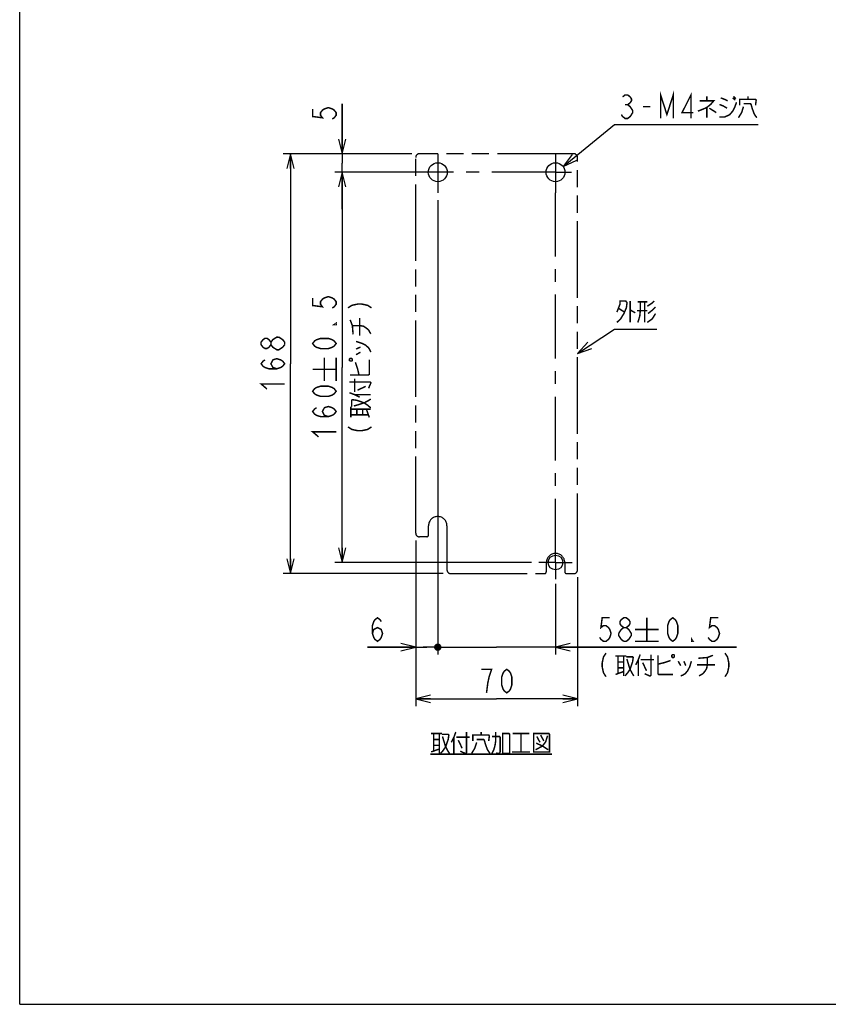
# Model space of a CAD drawing. Extents: x 0 to 840, y 0 to 594.
# Tile 1 of 24: x 0 to 220, y 0 to 267. Entities that reach past the tile are written whole.
import ezdxf

# ---------------------------------------------------------------- set-up
doc = ezdxf.new("R2010")
doc.units = 0
doc.header["$LTSCALE"] = 46.2
doc.linetypes.add('CENTER', pattern=[0.6, 0.375, -0.075, 0.075, -0.075])
doc.linetypes.add('PHANTOM', pattern=[0.8, 0.45, -0.05, 0.1, -0.05, 0.1, -0.05])
doc.layers.get('0').update_dxf_attribs({"linetype": 'CONTINUOUS'})
for name, color, linetype in [('ALL_DIM', 7, 'CONTINUOUS'), ('ALL_NOTE', 7, 'CONTINUOUS'), ('DEFAULT_1', 7, 'CENTER'), ('DEFAULT_3', 7, 'PHANTOM')]:
    doc.layers.add(name, color=color, linetype=linetype)
doc.dimstyles.get("Standard").update_dxf_attribs({"dimtxt": 2.5, "dimasz": 2.5, "dimexe": 1.25, "dimexo": 0.625, "dimtad": 1, "dimcen": 2.5, "dimazin": 3, "dimtfac": 1, "dimtmove": 0, "dimatfit": 3})

# ---------------------------------------------------------------- blocks, each defined once
blk = doc.blocks.new('_OPEN')
at = {"color": 0, "linetype": 'BYBLOCK'}
for p, q in [((0, 0), (-1, 0.25)), ((-1, -0.25), (0, 0)), ((-1, 0), (0, 0))]:
    blk.add_line(p, q, dxfattribs=at)
blk = doc.blocks.new('*D3')
at = {"layer": 'ALL_DIM', "color": 2, "linetype": 'CONTINUOUS'}
for p, q in [((87.59, 230.99), (87.59, 244.57)), ((87.59, 244.57), (87.59, 228.49)), ((106.59, 230.99), (85.59, 230.99)), ((87.59, 215.99), (87.59, 228.49)), ((89.59, 225.99), (86.39, 225.99)), ((87.59, 225.99), (87.59, 215.99))]:
    blk.add_line(p, q, dxfattribs=at)
at = {"layer": 'ALL_DIM', "color": 2, "linetype": 'CONTINUOUS', "xscale": 4, "yscale": 4, "zscale": 4}
for p, rotation in [((87.59, 230.99), 270), ((87.59, 225.99), 90)]:
    blk.add_blockref('_OPEN', p, dxfattribs=dict(at, rotation=rotation))
blk = doc.blocks.new('*D4')
at = {"layer": 'ALL_DIM', "color": 2, "linetype": 'CONTINUOUS'}
for p, q in [((106.59, 230.99), (71.59, 230.99)), ((73.59, 230.99), (73.59, 173.99)), ((73.59, 116.99), (73.59, 173.99)), ((115.09, 116.99), (71.59, 116.99))]:
    blk.add_line(p, q, dxfattribs=at)
at = {"layer": 'ALL_DIM', "color": 2, "linetype": 'CONTINUOUS', "xscale": 4, "yscale": 4, "zscale": 4}
for p, rotation in [((73.59, 230.99), 90), ((73.59, 116.99), 270)]:
    blk.add_blockref('_OPEN', p, dxfattribs=dict(at, rotation=rotation))
blk = doc.blocks.new('*D5')
at = {"layer": 'ALL_DIM', "color": 2, "linetype": 'CONTINUOUS'}
for p, q in [((111.37, 225.99), (85.59, 225.99)), ((87.59, 225.99), (87.59, 172.99)), ((87.59, 119.99), (87.59, 172.99)), ((139.09, 119.99), (85.59, 119.99))]:
    blk.add_line(p, q, dxfattribs=at)
at = {"layer": 'ALL_DIM', "color": 2, "linetype": 'CONTINUOUS', "xscale": 4, "yscale": 4, "zscale": 4}
for p, rotation in [((87.59, 225.99), 90), ((87.59, 119.99), 270)]:
    blk.add_blockref('_OPEN', p, dxfattribs=dict(at, rotation=rotation))
blk = doc.blocks.new('_DOT')
at = {"color": 0, "linetype": 'BYBLOCK'}
blk.add_line((-0.25, 0), (-1, 0), dxfattribs=at)
at = {"color": 0, "linetype": 'BYBLOCK', "const_width": 0.25}
blk.add_lwpolyline([(-0.125, 0, 1), (0.125, 0, 1)], format="xyb", close=True, dxfattribs=at)
blk = doc.blocks.new('*D6')
at = {"layer": 'ALL_DIM', "color": 2, "linetype": 'CONTINUOUS'}
for p, q in [((113.59, 218.4), (113.59, 94.99)), ((107.59, 125.99), (107.59, 94.99)), ((107.59, 96.99), (94.46, 96.99)), ((94.46, 96.99), (110.59, 96.99)), ((114.09, 96.99), (110.59, 96.99)), ((113.59, 96.99), (114.09, 96.99))]:
    blk.add_line(p, q, dxfattribs=at)
at = {"layer": 'ALL_DIM', "color": 2, "linetype": 'CONTINUOUS', "xscale": 4, "yscale": 4, "zscale": 4}
blk.add_blockref('_OPEN', (107.59, 96.99), dxfattribs=at)
at = {"layer": 'ALL_DIM', "color": 2, "linetype": 'CONTINUOUS', "xscale": 4, "yscale": 4, "zscale": 4, "rotation": 180}
blk.add_blockref('_DOT', (113.59, 96.99), dxfattribs=at)
blk = doc.blocks.new('*D7')
at = {"layer": 'ALL_DIM', "color": 2, "linetype": 'CONTINUOUS'}
for p, q in [((113.59, 218.4), (113.59, 94.99)), ((145.59, 114.16), (145.59, 94.99)), ((113.59, 96.99), (113.09, 96.99)), ((113.09, 96.99), (129.59, 96.99)), ((194.73, 96.99), (129.59, 96.99)), ((145.59, 96.99), (194.73, 96.99))]:
    blk.add_line(p, q, dxfattribs=at)
at = {"layer": 'ALL_DIM', "color": 2, "linetype": 'CONTINUOUS', "xscale": 4, "yscale": 4, "zscale": 4}
blk.add_blockref('_DOT', (113.59, 96.99), dxfattribs=at)
at = {"layer": 'ALL_DIM', "color": 2, "linetype": 'CONTINUOUS', "xscale": 4, "yscale": 4, "zscale": 4, "rotation": 180}
blk.add_blockref('_OPEN', (145.59, 96.99), dxfattribs=at)
blk = doc.blocks.new('*D8')
at = {"layer": 'ALL_DIM', "color": 2, "linetype": 'CONTINUOUS'}
for p, q in [((107.59, 125.99), (107.59, 80.99)), ((151.59, 115.99), (151.59, 80.99)), ((107.59, 82.99), (129.59, 82.99)), ((151.59, 82.99), (129.59, 82.99))]:
    blk.add_line(p, q, dxfattribs=at)
at = {"layer": 'ALL_DIM', "color": 2, "linetype": 'CONTINUOUS', "xscale": 4, "yscale": 4, "zscale": 4, "rotation": 180}
blk.add_blockref('_OPEN', (107.59, 82.99), dxfattribs=at)
at = {"layer": 'ALL_DIM', "color": 2, "linetype": 'CONTINUOUS', "xscale": 4, "yscale": 4, "zscale": 4}
blk.add_blockref('_OPEN', (151.59, 82.99), dxfattribs=at)

msp = doc.modelspace()

# ---------------------------------------------------------------- linework, layer by layer
at = {"color": 7, "linetype": 'CONTINUOUS'}
for q in [(0, 594), (840, 0)]:
    msp.add_line((0, 0), q, dxfattribs=at)
for centre, radius in [((113.592, 225.987), 2.57), ((145.592, 225.987), 2.57), ((145.592, 119.987), 2)]:
    msp.add_circle(centre, radius, dxfattribs=at)
at = {"layer": 'ALL_DIM', "color": 2, "linetype": 'CONTINUOUS', "const_width": 0.4}
for points in [[(79.592, 243.191), (79.592, 241.127), (82.259, 240.783), (81.725, 241.471), (81.725, 242.159), (82.259, 242.847), (82.792, 243.191), (83.859, 243.535), (84.925, 243.191), (85.459, 242.847), (85.992, 242.159), (85.992, 241.471), (85.459, 240.783), (84.925, 240.439)], [(79.592, 191.856), (79.592, 189.792), (82.259, 189.448), (81.725, 190.136), (81.725, 190.824), (82.259, 191.512), (82.792, 191.856), (83.859, 192.2), (84.925, 191.856), (85.459, 191.512), (85.992, 190.824), (85.992, 190.136), (85.459, 189.448), (84.925, 189.104)], [(89.192, 189.155), (90.259, 189.843), (91.859, 190.187), (92.925, 190.187), (94.525, 189.843), (95.592, 189.155)], [(85.992, 184.976), (85.992, 184.632), (85.459, 184.632), (85.992, 184.976)], [(90.592, 181.931), (90.392, 184.339), (89.792, 185.887)], [(90.392, 184.339), (92.392, 184.339), (93.392, 184.167), (94.192, 183.651), (94.792, 183.135), (95.392, 182.103)], [(92.392, 181.587), (92.392, 186.403)], [(68.259, 179.147), (67.725, 178.459), (67.192, 178.115), (66.659, 178.115), (66.125, 178.459), (65.592, 179.147), (65.592, 179.835), (66.125, 180.523), (66.659, 180.867), (67.192, 180.867), (67.725, 180.523), (68.259, 179.835)], [(69.859, 177.771), (68.792, 178.459), (68.259, 179.147), (68.259, 179.835), (68.792, 180.523), (69.325, 180.867), (69.859, 181.211), (70.392, 181.211)], [(71.992, 179.147), (71.459, 178.459), (70.925, 178.115), (70.392, 177.771), (69.859, 177.771)], [(70.392, 181.211), (71.459, 180.523), (71.992, 179.835), (71.992, 179.147)], [(85.992, 179.472), (85.459, 178.784), (84.925, 178.44), (83.859, 178.096), (81.725, 178.096), (80.659, 178.44), (80.125, 178.784), (79.592, 179.472), (80.125, 180.16), (80.659, 180.504), (81.725, 180.848), (83.859, 180.848), (84.925, 180.504), (85.459, 180.16), (85.992, 179.472)], [(91.392, 180.039), (92.992, 179.523), (93.992, 179.007), (94.792, 178.319), (95.192, 177.631), (95.392, 177.115)], [(91.392, 177.975), (92.592, 178.491)], [(91.392, 176.427), (92.592, 177.115)], [(69.859, 172.611), (68.792, 172.955), (68.259, 173.987), (68.792, 175.019), (69.859, 175.363), (70.925, 175.019), (71.459, 174.675), (71.992, 173.987), (71.459, 173.299), (70.925, 172.955), (69.859, 172.611), (67.725, 172.611), (66.659, 172.955), (66.125, 173.299), (65.592, 173.987), (66.125, 174.675), (66.659, 175.019)], [(82.792, 169.253), (82.792, 175.653)], [(85.992, 169.253), (85.992, 175.653)], [(89.592, 174.879), (89.792, 174.707), (90.192, 174.707), (90.392, 174.879), (90.392, 175.223), (90.192, 175.395), (89.792, 175.395), (89.592, 175.223), (89.592, 174.879)], [(89.792, 170.923), (94.792, 170.923), (94.992, 171.095), (94.992, 175.051)], [(92.192, 170.923), (91.792, 172.643), (91.392, 173.847), (91.192, 174.363)], [(79.592, 172.453), (85.992, 172.453)], [(67.192, 167.107), (65.592, 168.483), (71.992, 168.483)], [(89.592, 169.031), (95.192, 169.031), (95.392, 168.859), (95.392, 168.687), (94.792, 167.311)], [(90.992, 166.279), (90.992, 169.891)], [(85.992, 166.501), (85.459, 165.813), (84.925, 165.469), (83.859, 165.125), (81.725, 165.125), (80.659, 165.469), (80.125, 165.813), (79.592, 166.501), (80.125, 167.189), (80.659, 167.533), (81.725, 167.877), (83.859, 167.877), (84.925, 167.533), (85.459, 167.189), (85.992, 166.501)], [(89.592, 166.107), (90.992, 165.591), (92.392, 164.903)], [(91.792, 166.795), (93.992, 167.827)], [(90.192, 162.323), (90.192, 164.043), (90.392, 164.215), (91.592, 164.043), (93.592, 163.355), (94.592, 162.667), (95.392, 161.979)], [(90.792, 162.495), (91.992, 162.839), (93.592, 163.355), (94.592, 163.871), (95.392, 164.387)], [(90.992, 165.591), (95.392, 165.591)], [(83.859, 159.621), (82.792, 159.965), (82.259, 160.997), (82.792, 162.029), (83.859, 162.373), (84.925, 162.029), (85.459, 161.685), (85.992, 160.997), (85.459, 160.309), (84.925, 159.965), (83.859, 159.621), (81.725, 159.621), (80.659, 159.965), (80.125, 160.309), (79.592, 160.997), (80.125, 161.685), (80.659, 162.029)], [(89.992, 159.399), (89.992, 162.323)], [(89.992, 161.635), (95.392, 161.635)], [(91.592, 160.087), (91.592, 161.635)], [(93.192, 160.087), (93.192, 161.635)], [(94.992, 159.399), (94.192, 161.635)], [(89.992, 160.087), (94.792, 160.087)], [(81.192, 154.117), (79.592, 155.493), (85.992, 155.493)], [(89.192, 156.819), (90.259, 156.131), (91.859, 155.787), (92.925, 155.787), (94.525, 156.131), (95.592, 156.819)], [(95.838, 100.72), (96.182, 101.787), (97.214, 102.32), (98.246, 101.787), (98.59, 100.72), (98.246, 99.653), (97.902, 99.12), (97.214, 98.587), (96.526, 99.12), (96.182, 99.653), (95.838, 100.72), (95.838, 102.853), (96.182, 103.92), (96.526, 104.453), (97.214, 104.987), (97.902, 104.453), (98.246, 103.92)], [(160.333, 104.987), (158.269, 104.987), (157.925, 102.32), (158.613, 102.853), (159.301, 102.853), (159.989, 102.32), (160.333, 101.787), (160.677, 100.72), (160.333, 99.653), (159.989, 99.12), (159.301, 98.587), (158.613, 98.587), (157.925, 99.12), (157.581, 99.653)], [(164.117, 102.32), (163.429, 102.853), (163.085, 103.387), (163.085, 103.92), (163.429, 104.453), (164.117, 104.987), (164.805, 104.987), (165.493, 104.453), (165.837, 103.92), (165.837, 103.387), (165.493, 102.853), (164.805, 102.32)], [(170.413, 104.987), (170.413, 98.587)], [(177.432, 98.587), (176.744, 99.12), (176.4, 99.653), (176.056, 100.72), (176.056, 102.853), (176.4, 103.92), (176.744, 104.453), (177.432, 104.987), (178.12, 104.453), (178.464, 103.92), (178.808, 102.853), (178.808, 100.72), (178.464, 99.653), (178.12, 99.12), (177.432, 98.587)], [(189.816, 104.987), (187.752, 104.987), (187.408, 102.32), (188.096, 102.853), (188.784, 102.853), (189.472, 102.32), (189.816, 101.787), (190.16, 100.72), (189.816, 99.653), (189.472, 99.12), (188.784, 98.587), (188.096, 98.587), (187.408, 99.12), (187.064, 99.653)], [(162.741, 100.72), (163.429, 101.787), (164.117, 102.32), (164.805, 102.32), (165.493, 101.787), (165.837, 101.253), (166.181, 100.72), (166.181, 100.187), (165.837, 99.653), (165.493, 99.12), (164.805, 98.587), (164.117, 98.587)], [(167.213, 101.787), (173.613, 101.787)], [(164.117, 98.587), (163.429, 99.12), (163.085, 99.653), (162.741, 100.187), (162.741, 100.72)], [(182.936, 98.587), (182.592, 98.587), (182.592, 99.12), (182.936, 98.587)], [(167.213, 98.587), (173.613, 98.587)], [(159.301, 95.387), (158.613, 94.32), (158.269, 92.72), (158.269, 91.653), (158.613, 90.053), (159.301, 88.987)], [(161.881, 94.587), (164.805, 94.587)], [(162.569, 94.587), (162.569, 89.787)], [(164.117, 94.587), (164.117, 89.187)], [(164.805, 94.387), (166.525, 94.387), (166.697, 94.187), (166.525, 92.987), (165.837, 90.987), (165.149, 89.987), (164.461, 89.187)], [(164.977, 93.787), (165.321, 92.587), (165.837, 90.987), (166.353, 89.987), (166.869, 89.187)], [(168.589, 94.987), (168.073, 93.587), (167.385, 92.187)], [(168.073, 93.587), (168.073, 89.187)], [(168.761, 93.587), (172.373, 93.587)], [(171.513, 94.987), (171.513, 89.387), (171.341, 89.187), (171.169, 89.187), (169.793, 89.787)], [(173.405, 94.787), (173.405, 89.787), (173.577, 89.587), (177.533, 89.587)], [(177.361, 94.987), (177.189, 94.787), (177.189, 94.387), (177.361, 94.187), (177.705, 94.187), (177.877, 94.387), (177.877, 94.787), (177.705, 94.987), (177.361, 94.987)], [(184.413, 93.987), (186.821, 94.187), (188.369, 94.787)], [(186.821, 94.187), (186.821, 92.187), (186.649, 91.187), (186.133, 90.387), (185.617, 89.787), (184.585, 89.187)], [(191.637, 95.387), (192.325, 94.32), (192.669, 92.72), (192.669, 91.653), (192.325, 90.053), (191.637, 88.987)], [(126.84, 84.587), (127.184, 87.253), (127.528, 88.853), (127.872, 89.92), (128.216, 90.987), (125.464, 90.987)], [(132.344, 84.587), (131.656, 85.12), (131.312, 85.653), (130.968, 86.72), (130.968, 88.853), (131.312, 89.92), (131.656, 90.453), (132.344, 90.987), (133.032, 90.453), (133.376, 89.92), (133.72, 88.853), (133.72, 86.72), (133.376, 85.653), (133.032, 85.12), (132.344, 84.587)], [(162.569, 92.987), (164.117, 92.987)], [(162.569, 91.387), (164.117, 91.387)], [(169.277, 92.787), (170.309, 90.587)], [(173.405, 92.387), (175.125, 92.787), (176.329, 93.187), (176.845, 93.387)], [(178.909, 93.187), (179.597, 91.987)], [(182.521, 93.187), (182.005, 91.587), (181.489, 90.587), (180.801, 89.787), (180.113, 89.387), (179.597, 89.187)], [(180.457, 93.187), (180.973, 91.987)], [(184.069, 92.187), (188.885, 92.187)], [(161.881, 89.587), (164.117, 90.387)]]:
    msp.add_lwpolyline(points, dxfattribs=at)
at = {"layer": 'ALL_NOTE', "color": 2, "linetype": 'CONTINUOUS'}
for p, q in [((147.646, 227.531), (161.592, 238.987)), ((161.592, 238.987), (162.092, 238.987)), ((162.092, 238.987), (200.62, 238.987)), ((151.592, 176.786), (161.592, 183.395)), ((161.592, 183.395), (162.092, 183.395)), ((162.092, 183.395), (173.1, 183.395))]:
    msp.add_line(p, q, dxfattribs=at)
at = {"layer": 'ALL_NOTE', "color": 2, "linetype": 'CONTINUOUS', "const_width": 0.4}
for points in [[(163.812, 246.453), (164.5, 246.987), (165.188, 246.987), (165.876, 246.453), (166.22, 245.92), (166.22, 245.387), (165.876, 244.853), (165.188, 244.32), (165.876, 243.787), (166.22, 243.253), (166.564, 242.72), (166.564, 242.187), (166.22, 241.653), (165.876, 241.12), (165.188, 240.587), (164.5, 240.587), (163.812, 241.12), (163.468, 241.653)], [(174.132, 240.587), (174.132, 246.987), (175.852, 241.653), (177.572, 246.987), (177.572, 240.587)], [(182.388, 240.587), (182.388, 246.987), (179.98, 242.187), (183.076, 242.187)], [(186.688, 246.587), (186.688, 245.387)], [(190.472, 246.187), (191.504, 245.787), (192.364, 245.387)], [(193.74, 246.187), (194.428, 245.587)], [(193.912, 246.587), (194.6, 245.987)], [(197.868, 245.787), (197.868, 246.587)], [(164.5, 244.32), (165.188, 244.32)], [(169.316, 243.787), (171.38, 243.787)], [(184.796, 245.387), (188.58, 245.387), (187.72, 244.387), (186.688, 243.587), (185.828, 243.187), (184.28, 242.587)], [(186.688, 243.587), (186.688, 240.787)], [(187.376, 243.387), (189.268, 242.187)], [(190.128, 240.987), (191.504, 240.987), (192.88, 241.587), (193.74, 242.587), (194.256, 243.587), (194.772, 244.987)], [(190.128, 244.387), (191.16, 243.987), (192.192, 243.387)], [(196.664, 243.787), (196.148, 242.187), (195.288, 240.787)], [(195.632, 244.187), (195.632, 245.787), (199.932, 245.787), (200.104, 245.587), (199.932, 244.187)], [(196.664, 244.587), (198.556, 244.587), (198.728, 244.387), (199.072, 243.187), (199.588, 241.787), (200.276, 240.787)], [(162.264, 187.995), (163.124, 190.195), (163.124, 190.995), (164.672, 190.995), (165.016, 190.595), (164.844, 189.195), (164.156, 187.595), (163.296, 186.195), (162.264, 185.195)], [(165.876, 190.995), (165.876, 185.195)], [(168.628, 190.795), (168.628, 188.395), (168.456, 186.795), (167.94, 185.195)], [(167.94, 190.795), (170.52, 190.795)], [(169.832, 190.795), (169.832, 185.195)], [(170.52, 189.595), (171.724, 190.395), (172.412, 190.995)], [(162.78, 188.995), (164.328, 187.995)], [(165.876, 188.595), (167.252, 187.795)], [(170.52, 188.395), (167.768, 188.395)], [(172.756, 187.595), (171.896, 186.195), (170.52, 185.195)], [(172.756, 189.395), (171.724, 188.395), (170.692, 187.595)], [(111.785, 73.54), (114.709, 73.54)], [(112.473, 73.54), (112.473, 68.74)], [(114.021, 73.54), (114.021, 68.14)], [(114.709, 73.34), (116.429, 73.34), (116.601, 73.14), (116.429, 71.94), (115.741, 69.94), (115.053, 68.94), (114.365, 68.14)], [(114.881, 72.74), (115.225, 71.54), (115.741, 69.94), (116.257, 68.94), (116.773, 68.14)], [(118.493, 73.94), (117.977, 72.54), (117.289, 71.14)], [(117.977, 72.54), (117.977, 68.14)], [(118.665, 72.54), (122.277, 72.54)], [(121.417, 73.94), (121.417, 68.34), (121.245, 68.14), (121.073, 68.14), (119.697, 68.74)], [(123.137, 71.54), (123.137, 73.14), (127.437, 73.14), (127.609, 72.94), (127.437, 71.54)], [(125.373, 73.14), (125.373, 73.94)], [(128.297, 68.14), (128.813, 69.14), (129.157, 70.34), (129.329, 71.54), (129.329, 73.94)], [(128.297, 72.74), (130.361, 72.74), (130.533, 72.54), (130.533, 68.54), (130.361, 68.14), (129.845, 68.14), (129.501, 68.34)], [(131.221, 73.54), (131.221, 68.14), (133.113, 68.14), (133.113, 73.34), (132.941, 73.54), (131.221, 73.54)], [(133.973, 73.54), (138.445, 73.54)], [(136.209, 73.54), (136.209, 68.54)], [(139.649, 73.54), (139.649, 68.54), (143.949, 68.54), (143.949, 73.34), (143.777, 73.54), (139.649, 73.54)], [(143.433, 72.94), (142.917, 71.34), (142.057, 70.14), (140.165, 69.14)], [(140.509, 72.74), (141.369, 71.14)], [(141.541, 73.14), (142.401, 71.54)], [(111.785, 68.54), (114.021, 69.34)], [(112.473, 71.94), (114.021, 71.94)], [(112.473, 70.34), (114.021, 70.34)], [(119.181, 71.74), (120.213, 69.54)], [(124.169, 71.14), (123.653, 69.54), (122.793, 68.14)], [(124.169, 71.94), (126.061, 71.94), (126.233, 71.74), (126.577, 70.54), (127.093, 69.14), (127.781, 68.14)], [(140.337, 70.94), (142.057, 70.14), (143.605, 69.14)], [(111.613, 67.94), (144.637, 67.94)], [(133.801, 68.54), (138.617, 68.54)]]:
    msp.add_lwpolyline(points, dxfattribs=at)
at = {"layer": 'ALL_NOTE', "color": 2, "linetype": 'CONTINUOUS'}
for points in [[(150.102, 230.842), (147.646, 227.531), (151.372, 229.297)], [(154.378, 179.825), (151.592, 176.786), (155.48, 178.157)]]:
    msp.add_lwpolyline(points, dxfattribs=at)
at = {"layer": 'DEFAULT_1', "color": 7, "linetype": 'CENTER'}
for p, q in [((113.592, 230.987), (113.592, 220.399)), ((145.592, 230.987), (145.592, 220.399)), ((113.592, 225.987), (109.249, 225.987)), ((145.592, 225.987), (113.592, 225.987)), ((145.592, 225.987), (149.935, 225.987)), ((145.592, 119.987), (145.592, 220.399)), ((145.592, 119.987), (141.092, 119.987)), ((145.592, 119.987), (145.592, 115.487)), ((145.592, 119.987), (150.092, 119.987))]:
    msp.add_line(p, q, dxfattribs=at)
at = {"layer": 'DEFAULT_3', "color": 8, "linetype": 'PHANTOM'}
for p, q in [((107.592, 127.987), (107.592, 229.987)), ((150.592, 230.987), (108.592, 230.987)), ((151.592, 117.987), (151.592, 229.987)), ((111.092, 127.487), (111.092, 129.987)), ((116.092, 129.987), (116.092, 117.987)), ((110.592, 126.987), (108.592, 126.987)), ((143.092, 117.487), (143.092, 119.987)), ((148.092, 119.987), (148.092, 117.487)), ((117.092, 116.987), (142.592, 116.987)), ((148.592, 116.987), (150.592, 116.987))]:
    msp.add_line(p, q, dxfattribs=at)
for centre, radius, start, end in [((108.592, 229.987), 1, 90, 180), ((150.592, 229.987), 1, 0, 90), ((113.592, 129.987), 2.5, 0, 180), ((108.592, 127.987), 1, 180, 270), ((110.592, 127.487), 0.5, 270, 360), ((145.592, 119.987), 2.5, 0, 180), ((117.092, 117.987), 1, 180, 270), ((150.592, 117.987), 1, 270, 360), ((142.592, 117.487), 0.5, 270, 360), ((148.592, 117.487), 0.5, 180, 270)]:
    msp.add_arc(centre, radius, start, end, dxfattribs=at)

# ---------------------------------------------------------------- dimensions: what is measured, and where the dimension line sits
at = {"layer": 'ALL_DIM', "color": 2, "linetype": 'CONTINUOUS'}
for base, p1, p2, picture, middle in [((87.592, 225.987), (107.592, 230.987), (90.592, 225.987), '*D3', (87.592, 239.063)), ((73.592, 116.987), (107.592, 230.987), (116.092, 116.987), '*D4', (73.592, 165.731)), ((87.592, 119.987), (112.368, 225.987), (140.092, 119.987), '*D5', (87.592, 152.741))]:
    dim = msp.add_linear_dim(base=base, p1=p1, p2=p2, angle=270, dimstyle='Standard', dxfattribs=at)
    dim.commit()
    dim.dimension.update_dxf_attribs({"geometry": picture, "text_midpoint": middle, "dimtype": 128})
for base, p1, p2, override, picture, middle in [((113.592, 96.987), (107.592, 126.987), (113.592, 219.399), {"dimblk2": 'DOT', "dimsah": 1}, '*D6', (94.462, 96.987)), ((145.592, 96.987), (113.592, 219.399), (145.592, 115.155), {"dimblk1": 'DOT', "dimsah": 1}, '*D7', (156.205, 96.987))]:
    dim = msp.add_linear_dim(base=base, p1=p1, p2=p2, dimstyle='Standard', override=override, dxfattribs=at)
    dim.commit()
    dim.dimension.update_dxf_attribs({"geometry": picture, "text_midpoint": middle, "dimtype": 128})
dim = msp.add_linear_dim(base=(151.592, 82.987), p1=(107.592, 126.987), p2=(151.592, 116.987), dimstyle='Standard', dxfattribs=at)
dim.commit()
dim.dimension.update_dxf_attribs({"geometry": '*D8', "text_midpoint": (124.088, 82.987), "dimtype": 128})

doc.saveas('drawing.dxf')
